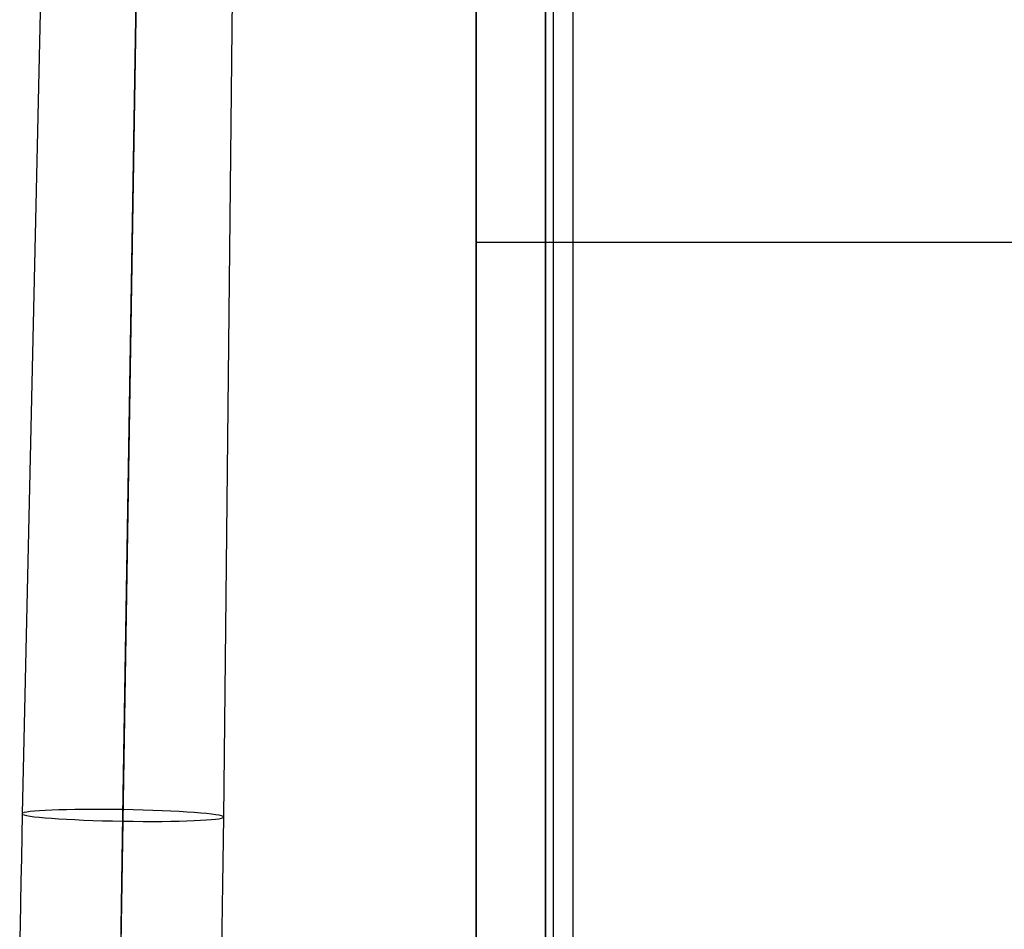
# Model space of a CAD drawing. Extents: x 852 to 2339, y -263 to 263.
# Tile 6 of 37: x 855 to 997, y -131 to 0. Entities that reach past the tile are written whole.
import ezdxf

# ---------------------------------------------------------------- set-up
doc = ezdxf.new("R2010")
doc.units = 0
doc.layers.add('PREDEFINITO', color=7, linetype='CONTINUOUS')

msp = doc.modelspace()

# ---------------------------------------------------------------- linework, layer by layer
at = {"layer": 'PREDEFINITO'}
for p, q in [((932.2, -232.79, 438.83), (932.2, 142.59, 438.83)), ((935.03, -232.79, 440), (935.03, 142.59, 440)), ((874.14, 133.9, 650.48), (870.08, -114.03, 666.12)), ((861.06, 133.37, 637.43), (855.53, -114.63, 651.6)), ((874.12, 132.41, 624.38), (870.05, -115.69, 637.09)), ((870.06, -114.86, 651.6), (874.13, 133.16, 637.43)), ((887.2, 132.94, 637.43), (884.6, -115.1, 651.6)), ((931.03, 98.57, 380), (931.03, -192.79, 380)), ((931.03, -192.79, 435), (931.03, 98.57, 435)), ((931.03, -192.79, 436), (931.03, 98.57, 436)), ((931.03, 98.57, 380), (931.03, -192.79, 380)), ((931.03, -192.79, 435), (931.03, 98.57, 435)), ((931.03, 98.57, 407.5), (931.03, -192.79, 407.5)), ((921.03, 87.54, 380), (921.03, -156.69, 380)), ((921.03, 87.54, 435), (921.03, -156.69, 435)), ((921.03, -156.69, 407.5), (921.03, 87.54, 407.5)), ((921.03, -32.12, 380), (931.03, -32.12, 380)), ((921.03, -32.12, 435), (931.03, -32.12, 435)), ((931.03, -32.11, 435), (1354.97, -32.11, 435)), ((935.03, -32.11, 440), (1350.97, -32.11, 440)), ((921.03, -48.36, 380), (921.03, -48.36, 435)), ((855.53, -114.63, 651.6), (855.42, -121.07, 651.87)), ((869.96, -121.31, 651.87), (870.06, -114.86, 651.6)), ((870.08, -114.03, 666.12), (869.97, -120.95, 666.41)), ((870.05, -115.69, 637.09), (869.95, -121.67, 637.33)), ((884.6, -115.1, 651.6), (884.5, -121.55, 651.87)), ((855.42, -121.07, 651.87), (855.36, -124.29, 651.92)), ((869.97, -120.95, 666.41), (869.85, -127.91, 666.47)), ((869.91, -124.54, 651.92), (869.96, -121.31, 651.87)), ((869.95, -121.67, 637.33), (869.91, -124.64, 637.37)), ((884.5, -121.55, 651.87), (884.45, -124.77, 651.92)), ((855.36, -124.29, 651.92), (855.3, -127.52, 651.92)), ((869.85, -127.77, 651.92), (869.91, -124.54, 651.92)), ((869.91, -124.64, 637.37), (869.86, -127.61, 637.36)), ((884.45, -124.77, 651.92), (884.41, -127.99, 651.92)), ((855.3, -127.52, 651.92), (855.24, -130.74, 651.85)), ((869.8, -130.99, 651.85), (869.85, -127.77, 651.92)), ((869.86, -127.61, 637.36), (869.81, -130.56, 637.29)), ((869.85, -127.91, 666.47), (869.79, -131.4, 666.41)), ((884.41, -127.99, 651.92), (884.36, -131.22, 651.85)), ((869.81, -130.56, 637.29), (869.76, -133.5, 637.17)), ((855.24, -130.74, 651.85), (855.17, -133.96, 651.73)), ((869.75, -134.22, 651.73), (869.8, -130.99, 651.85)), ((884.36, -131.22, 651.85), (884.32, -134.44, 651.73))]:
    msp.add_line(p, q, dxfattribs=at)
at = {"layer": 'PREDEFINITO', "extrusion": (0.016358, 0.998237, -0.057058)}
msp.add_circle((-871.83, 644.8, -137.61), 14.54, dxfattribs=at)

doc.saveas('drawing.dxf')
